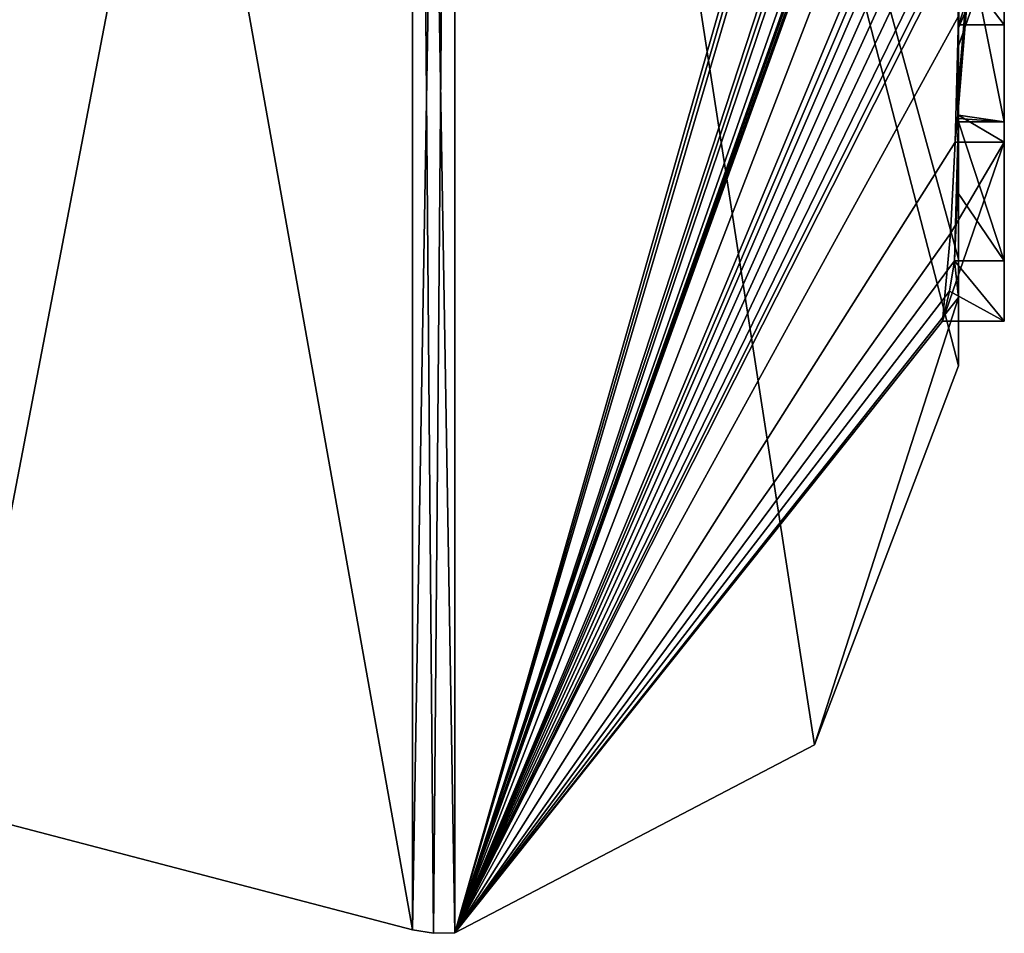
# Model space of a CAD drawing. Extents: x -23 to 700, y -1799 to -1.
# Tile 241 of 251: x 690.29 to 694.6, y -49.98 to -45.99. Entities that reach past the tile are written whole.
import ezdxf

# ---------------------------------------------------------------- set-up
doc = ezdxf.new("R2010")
doc.units = 0
doc.header["$LTSCALE"] = 54.754438
for name, color, linetype in [('1592', 7, 'CONTINUOUS'), ('1597', 7, 'CONTINUOUS'), ('1598', 7, 'CONTINUOUS'), ('1599', 7, 'CONTINUOUS'), ('1600', 7, 'CONTINUOUS'), ('1605', 7, 'CONTINUOUS'), ('1606', 7, 'CONTINUOUS'), ('1628', 7, 'CONTINUOUS'), ('1641', 7, 'CONTINUOUS'), ('1642', 7, 'CONTINUOUS'), ('1674', 7, 'CONTINUOUS'), ('1675', 7, 'CONTINUOUS'), ('1756', 7, 'CONTINUOUS'), ('1757', 7, 'CONTINUOUS'), ('1758', 7, 'CONTINUOUS'), ('1764', 7, 'CONTINUOUS'), ('1765', 7, 'CONTINUOUS'), ('1770', 7, 'CONTINUOUS')]:
    doc.layers.add(name, color=color, linetype=linetype)

msp = doc.modelspace()

# ---------------------------------------------------------------- linework, layer by layer
at = {"layer": '1592', "linetype": 'CONTINUOUS'}
for points in [[(694.4, -41.1824, -10.1674), (694.4, -38.471, -14.7638), (694.4, -46.0213, -1.6862), (694.4, -41.1824, -10.1674)], [(694.4, -38.471, 14.7638), (694.4, -44.7004, 4.0741), (694.4, -46.0213, 1.6862), (694.4, -38.471, 14.7638)], [(694.4, -41.3536, -9.871), (694.4, -41.1824, -10.1674), (694.4, -46.0213, -1.6862), (694.4, -41.3536, -9.871)], [(694.4, -41.8936, -8.9356), (694.4, -41.3536, -9.871), (694.4, -46.0213, -1.6862), (694.4, -41.8936, -8.9356)], [(694.4, -42.0881, -8.5986), (694.4, -41.8936, -8.9356), (694.4, -46.0213, -1.6862), (694.4, -42.0881, -8.5986)], [(694.4, -42.608, -7.6982), (694.4, -42.0881, -8.5986), (694.4, -46.0213, -1.6862), (694.4, -42.608, -7.6982)], [(694.4, -43.2894, -6.5179), (694.4, -42.608, -7.6982), (694.4, -46.0213, -1.6862), (694.4, -43.2894, -6.5179)], [(694.4, -43.5527, -6.67), (694.4, -43.2894, -6.5179), (694.4, -46.0213, -1.6862), (694.4, -43.5527, -6.67)], [(694.4, -45.3659, -8.3134), (694.4, -43.5527, -6.67), (694.4, -46.0213, -1.6862), (694.4, -45.3659, -8.3134)], [(694.4, -46.2826, 6.7822), (694.4, -43.9233, 5.4201), (694.4, -45.9704, 7.5706), (694.4, -46.2826, 6.7822)], [(694.4, -44.7004, 4.0741), (694.4, -44.9637, 4.2261), (694.4, -46.0213, 1.6862), (694.4, -44.7004, 4.0741)], [(694.4, -45.745, 4.7312), (694.4, -46.0083, 4.8832), (694.4, -44.9637, 4.2261), (694.4, -45.745, 4.7312)], [(694.4, -44.9637, 4.2261), (694.4, -46.0083, 4.8832), (694.4, -46.0213, 1.6862), (694.4, -44.9637, 4.2261)], [(694.4, -45.6242, -7.8659), (694.4, -45.3659, -8.3134), (694.4, -46.0213, -1.6862), (694.4, -45.6242, -7.8659)], [(694.4, -45.4289, 5.8867), (694.4, -46.4027, 6.449), (694.4, -46.0083, 4.8832), (694.4, -45.4289, 5.8867)], [(694.4, -45.7984, -7.9665), (694.4, -45.6242, -7.8659), (694.4, -46.0213, -1.6862), (694.4, -45.7984, -7.9665)], [(694.4, -47.0336, -4.2391), (694.4, -45.7984, -7.9665), (694.4, -46.4027, 6.449), (694.4, -47.0336, -4.2391)], [(694.4, -46.4027, 6.449), (694.4, -45.7984, -7.9665), (694.4, -46.1, -0.0124), (694.4, -46.4027, 6.449)], [(694.4, -46.1, -0.0124), (694.4, -45.7984, -7.9665), (694.4, -46.0213, -1.6862), (694.4, -46.1, -0.0124)], [(694.4, -46.0083, 4.8832), (694.4, -46.4027, 6.449), (694.4, -46.0213, 1.6862), (694.4, -46.0083, 4.8832)], [(694.4, -46.0213, 1.6862), (694.4, -46.4027, 6.449), (694.4, -46.1, -0.0124), (694.4, -46.0213, 1.6862)], [(694.4, -47.2014, 3.4001), (694.4, -47.0336, -4.2391), (694.4, -46.4027, 6.449), (694.4, -47.2014, 3.4001)], [(694.4, -47.5), (694.4, -47.0336, -4.2391), (694.4, -47.2014, 3.4001), (694.4, -47.5)]]:
    msp.add_3dface(points, dxfattribs=at)
at = {"layer": '1597', "linetype": 'CONTINUOUS'}
for points in [[(692.1949, -49.9825), (694.3341, -42.5125, 13.8636), (692.1949, -38.9913, 19.0374), (692.1949, -49.9825)], [(694.3429, -42.5961, 13.7189), (694.3341, -42.5125, 13.8636), (692.1949, -49.9825), (694.3429, -42.5961, 13.7189)], [(694.3508, -42.6805, 13.5727), (694.3429, -42.5961, 13.7189), (692.1949, -49.9825), (694.3508, -42.6805, 13.5727)], [(694.3867, -43.2981, 12.5029), (694.3508, -42.6805, 13.5727), (692.1949, -49.9825), (694.3867, -43.2981, 12.5029)], [(694.3893, -43.3819, 12.3577), (694.3867, -43.2981, 12.5029), (692.1949, -49.9825), (694.3893, -43.3819, 12.3577)], [(694.3915, -43.4661, 12.212), (694.3893, -43.3819, 12.3577), (692.1949, -49.9825), (694.3915, -43.4661, 12.212)], [(694.3958, -43.6968, 11.8124), (694.3915, -43.4661, 12.212), (692.1949, -49.9825), (694.3958, -43.6968, 11.8124)], [(694.3969, -43.787, 11.656), (694.3958, -43.6968, 11.8124), (692.1949, -49.9825), (694.3969, -43.787, 11.656)], [(694.3978, -43.8775, 11.4994), (694.3969, -43.787, 11.656), (692.1949, -49.9825), (694.3978, -43.8775, 11.4994)], [(694.4, -44.2671, 10.7532), (694.4, -43.8058, 11.4205), (692.1949, -49.9825), (694.4, -44.2671, 10.7532)], [(694.4, -43.8058, 11.4205), (694.3995, -43.8416, 11.46), (692.1949, -49.9825), (694.4, -43.8058, 11.4205)], [(694.3995, -43.8416, 11.46), (694.3978, -43.8775, 11.4994), (692.1949, -49.9825), (694.3995, -43.8416, 11.46)], [(694.4, -44.7017, 10.0683), (694.4, -44.2671, 10.7532), (692.1949, -49.9825), (694.4, -44.7017, 10.0683)], [(694.4, -44.7949, 9.9103), (694.4, -44.7017, 10.0683), (692.1949, -49.9825), (694.4, -44.7949, 9.9103)], [(694.4, -44.8863, 9.752), (694.4, -44.7949, 9.9103), (692.1949, -49.9825), (694.4, -44.8863, 9.752)], [(694.4, -45.024, 9.5097), (694.4, -44.8863, 9.752), (692.1949, -49.9825), (694.4, -45.024, 9.5097)], [(694.4, -45.1649, 9.2696), (694.4, -45.024, 9.5097), (692.1949, -49.9825), (694.4, -45.1649, 9.2696)], [(694.3999, -45.3164, 9.0071), (694.4, -45.1649, 9.2696), (692.1949, -49.9825), (694.3999, -45.3164, 9.0071)], [(694.3998, -45.4678, 8.7448), (694.3999, -45.3164, 9.0071), (692.1949, -49.9825), (694.3998, -45.4678, 8.7448)], [(694.3998, -45.5639, 8.5462), (694.3998, -45.4678, 8.7448), (692.1949, -49.9825), (694.3998, -45.5639, 8.5462)], [(694.4, -45.6238, 8.3457), (694.3998, -45.5639, 8.5462), (692.1949, -49.9825), (694.4, -45.6238, 8.3457)], [(694.4, -45.9704, 7.5706), (694.4, -45.6238, 8.3457), (692.1949, -49.9825), (694.4, -45.9704, 7.5706)], [(694.3852, -46.5214, 6.9201), (694.4, -45.9704, 7.5706), (692.1949, -49.9825), (694.3852, -46.5214, 6.9201)], [(694.3963, -46.4022, 6.8513), (694.4, -45.9704, 7.5706), (694.3852, -46.5214, 6.9201), (694.3963, -46.4022, 6.8513)], [(694.4, -46.2826, 6.7822), (694.4, -45.9704, 7.5706), (694.3963, -46.4022, 6.8513), (694.4, -46.2826, 6.7822)], [(694.4, -47.2014, 3.4001), (694.4, -46.4027, 6.449), (694.3825, -47.0415, 5.411), (694.4, -47.2014, 3.4001)], [(694.3825, -47.0415, 5.411), (694.4, -46.4027, 6.449), (694.3951, -46.7404, 5.9326), (694.3825, -47.0415, 5.411)], [(694.3951, -46.7404, 5.9326), (694.4, -46.4027, 6.449), (694.3999, -46.4176, 6.4575), (694.3951, -46.7404, 5.9326)], [(694.3998, -46.4324, 6.4661), (694.3951, -46.7404, 5.9326), (694.3999, -46.4176, 6.4575), (694.3998, -46.4324, 6.4661)], [(694.3645, -46.9212, 6.2275), (694.3852, -46.5214, 6.9201), (692.1949, -49.9825), (694.3645, -46.9212, 6.2275)], [(694.3293, -47.3048, 5.563), (694.3645, -46.9212, 6.2275), (692.1949, -49.9825), (694.3293, -47.3048, 5.563)], [(694.4, -47.2014, 3.4001), (694.3825, -47.0415, 5.411), (692.1949, -49.9825), (694.4, -47.2014, 3.4001)], [(694.3825, -47.0415, 5.411), (694.3603, -47.174, 5.4875), (692.1949, -49.9825), (694.3825, -47.0415, 5.411)], [(694.3603, -47.174, 5.4875), (694.3293, -47.3048, 5.563), (692.1949, -49.9825), (694.3603, -47.174, 5.4875)], [(693.7691, -49.1602), (694.4, -47.2014, 3.4001), (692.1949, -49.9825), (693.7691, -49.1602)], [(694.4, -47.5), (694.4, -47.2014, 3.4001), (693.7691, -49.1602), (694.4, -47.5)]]:
    msp.add_3dface(points, dxfattribs=at)
at = {"layer": '1598', "linetype": 'CONTINUOUS'}
for points in [[(694.4, -47.0336, -4.2391), (694.4, -47.5), (692.1949, -38.9913, -19.0374), (694.4, -47.0336, -4.2391)], [(694.4, -47.0336, -4.2391), (692.1949, -38.9913, -19.0374), (694.3979, -45.8875, -8.0179), (694.4, -47.0336, -4.2391)], [(694.4, -47.5), (693.7691, -49.1602), (692.1949, -38.9913, -19.0374), (694.4, -47.5)], [(693.7691, -49.1602), (692.1949, -49.9825), (692.1949, -38.9913, -19.0374), (693.7691, -49.1602)], [(694.4, -45.7984, -7.9665), (694.4, -47.0336, -4.2391), (694.3979, -45.8875, -8.0179), (694.4, -45.7984, -7.9665)]]:
    msp.add_3dface(points, dxfattribs=at)
at = {"layer": '1599', "linetype": 'CONTINUOUS'}
for points in [[(690, -49.444), (690, -38.7214, -18.5712), (692.0094, -49.9698, 0), (690, -49.444)], [(692.0094, -49.9698, 0), (690, -38.7214, -18.5712), (692.0094, -38.9849, -19.0264), (692.0094, -49.9698, 0)]]:
    msp.add_3dface(points, dxfattribs=at)
at = {"layer": '1600', "linetype": 'CONTINUOUS'}
for points in [[(690, -38.7214, 18.5712), (690, -49.444), (692.0094, -38.9849, 19.0264), (690, -38.7214, 18.5712)], [(690, -49.444), (692.0094, -49.9698, 0), (692.0094, -38.9849, 19.0264), (690, -49.444)]]:
    msp.add_3dface(points, dxfattribs=at)
at = {"layer": '1605', "linetype": 'CONTINUOUS'}
for points in [[(692.0094, -49.9698, 0), (692.1949, -38.9913, 19.0374), (692.0094, -38.9849, 19.0264), (692.0094, -49.9698, 0)], [(692.1949, -38.9913, 19.0374), (692.0094, -49.9698, 0), (692.1016, -49.9849, 0), (692.1949, -38.9913, 19.0374)], [(692.1949, -49.9825), (692.1949, -38.9913, 19.0374), (692.1016, -49.9849, 0), (692.1949, -49.9825)]]:
    msp.add_3dface(points, dxfattribs=at)
at = {"layer": '1606', "linetype": 'CONTINUOUS'}
for points in [[(692.1949, -38.9913, -19.0374), (692.1949, -49.9825), (692.0094, -38.9849, -19.0264), (692.1949, -38.9913, -19.0374)], [(692.0094, -38.9849, -19.0264), (692.1949, -49.9825), (692.1016, -49.9849, 0), (692.0094, -38.9849, -19.0264)], [(692.0094, -49.9698, 0), (692.0094, -38.9849, -19.0264), (692.1016, -49.9849, 0), (692.0094, -49.9698, 0)]]:
    msp.add_3dface(points, dxfattribs=at)
at = {"layer": '1628', "linetype": 'CONTINUOUS'}
for points in [[(694.6, -43.9233, 5.4201), (694.6, -46.5214, 6.9201), (694.6, -46.4324, 6.4661), (694.6, -43.9233, 5.4201)], [(694.6, -45.4289, 5.8867), (694.6, -43.9233, 5.4201), (694.6, -46.4324, 6.4661), (694.6, -45.4289, 5.8867)], [(694.6, -45.745, 4.7312), (694.6, -45.1656, 5.7347), (694.6, -46.0083, 4.8832), (694.6, -45.745, 4.7312)], [(694.6, -46.0083, 4.8832), (694.6, -45.1656, 5.7347), (694.6, -45.4289, 5.8867), (694.6, -46.0083, 4.8832)], [(694.6, -47.3048, 5.563), (694.6, -47.0415, 5.411), (694.6, -46.4324, 6.4661), (694.6, -47.3048, 5.563)], [(694.6, -46.5214, 6.9201), (694.6, -47.3048, 5.563), (694.6, -46.4324, 6.4661), (694.6, -46.5214, 6.9201)]]:
    msp.add_3dface(points, dxfattribs=at)
at = {"layer": '1641', "linetype": 'CONTINUOUS'}
for points in [[(694.3951, -46.7404, 5.9326), (694.3998, -46.4324, 6.4661), (694.6, -47.0415, 5.411), (694.3951, -46.7404, 5.9326)], [(694.6, -47.0415, 5.411), (694.3998, -46.4324, 6.4661), (694.6, -46.4324, 6.4661), (694.6, -47.0415, 5.411)], [(694.3825, -47.0415, 5.411), (694.3951, -46.7404, 5.9326), (694.6, -47.0415, 5.411), (694.3825, -47.0415, 5.411)]]:
    msp.add_3dface(points, dxfattribs=at)
at = {"layer": '1642', "linetype": 'CONTINUOUS'}
for points in [[(694.3603, -47.174, 5.4875), (694.3825, -47.0415, 5.411), (694.6, -47.3048, 5.563), (694.3603, -47.174, 5.4875)], [(694.3825, -47.0415, 5.411), (694.6, -47.0415, 5.411), (694.6, -47.3048, 5.563), (694.3825, -47.0415, 5.411)], [(694.3293, -47.3048, 5.563), (694.3603, -47.174, 5.4875), (694.6, -47.3048, 5.563), (694.3293, -47.3048, 5.563)]]:
    msp.add_3dface(points, dxfattribs=at)
at = {"layer": '1674', "linetype": 'CONTINUOUS'}
msp.add_3dface([(694.4, -38.471, 14.7638), (694.4, -46.0213, 1.6862), (694.549, -45.6738, 1.5759), (694.4, -38.471, 14.7638)], dxfattribs=at)
at = {"layer": '1675', "linetype": 'CONTINUOUS'}
for points in [[(694.4, -46.0213, -1.6862), (694.4, -38.471, -14.7638), (694.549, -38.2017, -14.518), (694.4, -46.0213, -1.6862)], [(694.4, -46.0213, -1.6862), (694.549, -38.2017, -14.518), (694.549, -45.6738, -1.5759), (694.4, -46.0213, -1.6862)]]:
    msp.add_3dface(points, dxfattribs=at)
at = {"layer": '1756', "linetype": 'CONTINUOUS'}
for points in [[(694.4, -46.4027, 6.449), (694.4, -45.4289, 5.8867), (694.6, -46.4324, 6.4661), (694.4, -46.4027, 6.449)], [(694.4, -45.4289, 5.8867), (694.6, -45.4289, 5.8867), (694.6, -46.4324, 6.4661), (694.4, -45.4289, 5.8867)], [(694.3998, -46.4324, 6.4661), (694.3999, -46.4176, 6.4575), (694.6, -46.4324, 6.4661), (694.3998, -46.4324, 6.4661)], [(694.3999, -46.4176, 6.4575), (694.4, -46.4027, 6.449), (694.6, -46.4324, 6.4661), (694.3999, -46.4176, 6.4575)]]:
    msp.add_3dface(points, dxfattribs=at)
at = {"layer": '1757', "linetype": 'CONTINUOUS'}
for points in [[(694.4, -45.4289, 5.8867), (694.4, -46.0083, 4.8832), (694.6, -45.4289, 5.8867), (694.4, -45.4289, 5.8867)], [(694.4, -46.0083, 4.8832), (694.6, -46.0083, 4.8832), (694.6, -45.4289, 5.8867), (694.4, -46.0083, 4.8832)]]:
    msp.add_3dface(points, dxfattribs=at)
at = {"layer": '1758', "linetype": 'CONTINUOUS'}
for points in [[(694.4, -46.0083, 4.8832), (694.4, -45.745, 4.7312), (694.6, -46.0083, 4.8832), (694.4, -46.0083, 4.8832)], [(694.4, -45.745, 4.7312), (694.6, -45.745, 4.7312), (694.6, -46.0083, 4.8832), (694.4, -45.745, 4.7312)]]:
    msp.add_3dface(points, dxfattribs=at)
at = {"layer": '1764', "linetype": 'CONTINUOUS'}
for points in [[(694.4, -46.2826, 6.7822), (694.3963, -46.4022, 6.8513), (694.6, -43.9233, 5.4201), (694.4, -46.2826, 6.7822)], [(694.3963, -46.4022, 6.8513), (694.6, -46.5214, 6.9201), (694.6, -43.9233, 5.4201), (694.3963, -46.4022, 6.8513)], [(694.4, -43.9233, 5.4201), (694.4, -46.2826, 6.7822), (694.6, -43.9233, 5.4201), (694.4, -43.9233, 5.4201)], [(694.3963, -46.4022, 6.8513), (694.3852, -46.5214, 6.9201), (694.6, -46.5214, 6.9201), (694.3963, -46.4022, 6.8513)]]:
    msp.add_3dface(points, dxfattribs=at)
at = {"layer": '1765', "linetype": 'CONTINUOUS'}
for points in [[(694.3645, -46.9212, 6.2275), (694.3293, -47.3048, 5.563), (694.6, -46.5214, 6.9201), (694.3645, -46.9212, 6.2275)], [(694.3293, -47.3048, 5.563), (694.6, -47.3048, 5.563), (694.6, -46.5214, 6.9201), (694.3293, -47.3048, 5.563)], [(694.3852, -46.5214, 6.9201), (694.3645, -46.9212, 6.2275), (694.6, -46.5214, 6.9201), (694.3852, -46.5214, 6.9201)]]:
    msp.add_3dface(points, dxfattribs=at)
at = {"layer": '1770', "linetype": 'CONTINUOUS'}
for points in [[(694.4, -46.0213, 1.6862), (694.4, -46.1, -0.0124), (694.549, -45.6738, -1.5759), (694.4, -46.0213, 1.6862)], [(694.4, -46.0213, 1.6862), (694.549, -45.6738, -1.5759), (694.549, -45.6738, 1.5759), (694.4, -46.0213, 1.6862)], [(694.4, -46.1, -0.0124), (694.4, -46.0213, -1.6862), (694.549, -45.6738, -1.5759), (694.4, -46.1, -0.0124)]]:
    msp.add_3dface(points, dxfattribs=at)

doc.saveas('drawing.dxf')
